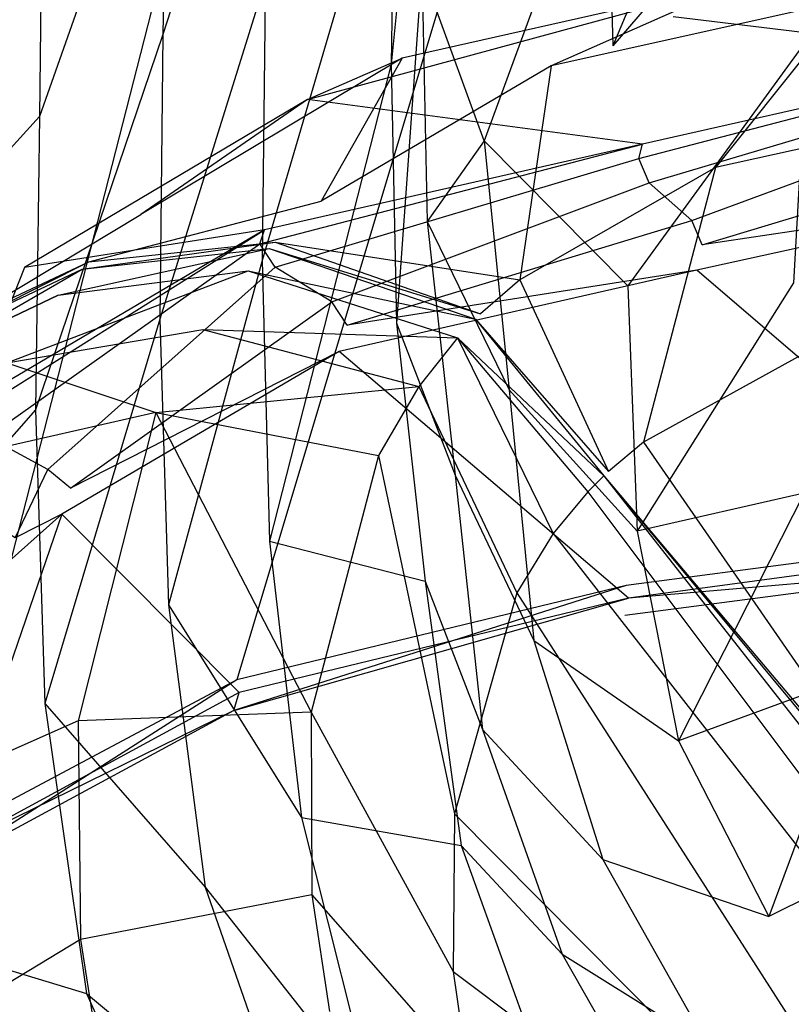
# Model space of a CAD drawing. Extents: x 0 to 0.3, y -0.31 to 0.
# Tile 9 of 27: x 0.058 to 0.102, y -0.122 to -0.066. Entities that reach past the tile are written whole.
import ezdxf

# ---------------------------------------------------------------- set-up
doc = ezdxf.new("R2010")
doc.units = 0
doc.layers.add('L0_URINAL_N_752700__0___REPLACE', color=7, linetype='CONTINUOUS')

msp = doc.modelspace()

# ---------------------------------------------------------------- linework, layer by layer
at = {"layer": 'L0_URINAL_N_752700__0___REPLACE', "color": 8}
for points, invisible_edges in [([(0.114638, -0.095423, 0.454738), (0.113626, -0.020048, 0.508128), (0.092478, -0.098303, 0.452833), (0.114638, -0.095423, 0.454738)], 14), ([(0.113626, -0.020048, 0.508128), (0.095143, -0.020921, 0.506523), (0.092478, -0.098303, 0.452833), (0.113626, -0.020048, 0.508128)], 14), ([(0.095143, -0.020921, 0.506523), (0.070319, -0.103689, 0.450929), (0.092478, -0.098303, 0.452833), (0.095143, -0.020921, 0.506523)], 14), ([(0.095143, -0.020921, 0.506523), (0.076659, -0.021795, 0.504918), (0.070319, -0.103689, 0.450929), (0.095143, -0.020921, 0.506523)], 14), ([(0.076659, -0.021795, 0.504918), (0.048686, -0.023449, 0.500311), (0.053385, -0.112708, 0.445418), (0.076659, -0.021795, 0.504918)], 14), ([(0.076659, -0.021795, 0.504918), (0.053385, -0.112708, 0.445418), (0.070319, -0.103689, 0.450929), (0.076659, -0.021795, 0.504918)], 14), ([(0.102454, -0.041963, 0.006161), (0.091719, -0.067591, 0.011577), (0.091395, -0.053923, 0.011574), (0.102454, -0.041963, 0.006161)], 14), ([(0.102807, -0.054693, 0.00628), (0.091719, -0.067591, 0.011577), (0.102454, -0.041963, 0.006161), (0.102807, -0.054693, 0.00628)], 14), ([(0.072175, -0.04828, 0.139356), (0.066105, -0.066941, 0.164104), (0.066342, -0.050952, 0.161216), (0.072175, -0.04828, 0.139356)], 14), ([(0.072175, -0.04828, 0.139356), (0.071939, -0.063894, 0.141968), (0.066105, -0.066941, 0.164104), (0.072175, -0.04828, 0.139356)], 14), ([(0.081019, -0.049227, 0.028888), (0.079095, -0.068625, 0.051092), (0.0793, -0.054094, 0.04994), (0.081019, -0.049227, 0.028888)], 14), ([(0.081019, -0.049227, 0.028888), (0.080842, -0.063237, 0.029286), (0.079095, -0.068625, 0.051092), (0.081019, -0.049227, 0.028888)], 14), ([(0.066342, -0.050952, 0.161216), (0.059077, -0.071618, 0.176497), (0.059282, -0.055003, 0.173908), (0.066342, -0.050952, 0.161216)], 14), ([(0.066342, -0.050952, 0.161216), (0.066105, -0.066941, 0.164104), (0.059077, -0.071618, 0.176497), (0.066342, -0.050952, 0.161216)], 14), ([(0.0793, -0.054094, 0.04994), (0.071761, -0.079818, 0.144178), (0.071939, -0.063894, 0.141968), (0.0793, -0.054094, 0.04994)], 14), ([(0.0793, -0.054094, 0.04994), (0.079095, -0.068625, 0.051092), (0.071761, -0.079818, 0.144178), (0.0793, -0.054094, 0.04994)], 14), ([(0.091395, -0.053923, 0.011574), (0.08439, -0.072999, 0.019143), (0.084, -0.058866, 0.018978), (0.091395, -0.053923, 0.011574)], 14), ([(0.091395, -0.053923, 0.011574), (0.091719, -0.067591, 0.011577), (0.08439, -0.072999, 0.019143), (0.091395, -0.053923, 0.011574)], 14), ([(0.102807, -0.054693, 0.00628), (0.102778, -0.067233, 0.006186), (0.091719, -0.067591, 0.011577), (0.102807, -0.054693, 0.00628)], 14), ([(0.059282, -0.055003, 0.173908), (0.036129, -0.076824, 0.219404), (0.036092, -0.056679, 0.219561), (0.059282, -0.055003, 0.173908)], 14), ([(0.059282, -0.055003, 0.173908), (0.059077, -0.071618, 0.176497), (0.036129, -0.076824, 0.219404), (0.059282, -0.055003, 0.173908)], 14), ([(0.08439, -0.072999, 0.019143), (0.080842, -0.063237, 0.029286), (0.084, -0.058866, 0.018978), (0.08439, -0.072999, 0.019143)], 14), ([(0.114905, -0.06834, 0.399264), (0.095164, -0.065933, 0.372011), (0.115984, -0.061227, 0.375951), (0.114905, -0.06834, 0.399264)], 14), ([(0.080842, -0.063237, 0.029286), (0.079406, -0.083385, 0.052161), (0.079095, -0.068625, 0.051092), (0.080842, -0.063237, 0.029286)], 14), ([(0.080842, -0.063237, 0.029286), (0.081157, -0.077596, 0.029668), (0.079406, -0.083385, 0.052161), (0.080842, -0.063237, 0.029286)], 14), ([(0.080842, -0.063237, 0.029286), (0.08439, -0.072999, 0.019143), (0.081157, -0.077596, 0.029668), (0.080842, -0.063237, 0.029286)], 13), ([(0.071939, -0.063894, 0.141968), (0.065928, -0.083144, 0.166954), (0.066105, -0.066941, 0.164104), (0.071939, -0.063894, 0.141968)], 14), ([(0.071939, -0.063894, 0.141968), (0.071761, -0.079818, 0.144178), (0.065928, -0.083144, 0.166954), (0.071939, -0.063894, 0.141968)], 14), ([(0.09906, -0.063927, 0.350941), (0.074344, -0.070639, 0.368071), (0.079734, -0.068299, 0.347212), (0.09906, -0.063927, 0.350941)], 13), ([(0.074344, -0.070639, 0.368071), (0.09906, -0.063927, 0.350941), (0.095164, -0.065933, 0.372011), (0.074344, -0.070639, 0.368071)], 14), ([(0.09906, -0.063927, 0.350941), (0.079734, -0.068299, 0.347212), (0.088214, -0.068726, 0.313336), (0.09906, -0.063927, 0.350941)], 14), ([(0.09906, -0.063927, 0.350941), (0.088214, -0.068726, 0.313336), (0.10521, -0.064941, 0.316455), (0.09906, -0.063927, 0.350941)], 14), ([(0.10521, -0.064941, 0.316455), (0.088214, -0.068726, 0.313336), (0.097561, -0.074509, 0.278777), (0.10521, -0.064941, 0.316455)], 14), ([(0.10521, -0.064941, 0.316455), (0.097561, -0.074509, 0.278777), (0.111988, -0.071363, 0.281243), (0.10521, -0.064941, 0.316455)], 14), ([(0.093402, -0.073197, 0.39526), (0.074344, -0.070639, 0.368071), (0.095164, -0.065933, 0.372011), (0.093402, -0.073197, 0.39526)], 14), ([(0.114905, -0.06834, 0.399264), (0.093402, -0.073197, 0.39526), (0.095164, -0.065933, 0.372011), (0.114905, -0.06834, 0.399264)], 14), ([(0.066105, -0.066941, 0.164104), (0.058847, -0.088314, 0.179197), (0.059077, -0.071618, 0.176497), (0.066105, -0.066941, 0.164104)], 14), ([(0.066105, -0.066941, 0.164104), (0.065928, -0.083144, 0.166954), (0.058847, -0.088314, 0.179197), (0.066105, -0.066941, 0.164104)], 14), ([(0.102778, -0.067233, 0.006186), (0.092568, -0.081248, 0.011726), (0.091719, -0.067591, 0.011577), (0.102778, -0.067233, 0.006186)], 14), ([(0.102778, -0.067233, 0.006186), (0.102009, -0.081085, 0.006119), (0.092568, -0.081248, 0.011726), (0.102778, -0.067233, 0.006186)], 14), ([(0.092568, -0.081248, 0.011726), (0.08439, -0.072999, 0.019143), (0.091719, -0.067591, 0.011577), (0.092568, -0.081248, 0.011726)], 14), ([(0.079734, -0.068299, 0.347212), (0.064855, -0.07719, 0.339405), (0.075111, -0.076425, 0.306819), (0.079734, -0.068299, 0.347212)], 14), ([(0.074344, -0.070639, 0.368071), (0.064855, -0.07719, 0.339405), (0.079734, -0.068299, 0.347212), (0.074344, -0.070639, 0.368071)], 14), ([(0.079734, -0.068299, 0.347212), (0.075111, -0.076425, 0.306819), (0.088214, -0.068726, 0.313336), (0.079734, -0.068299, 0.347212)], 14), ([(0.114905, -0.06834, 0.399264), (0.093208, -0.073996, 0.397816), (0.093402, -0.073197, 0.39526), (0.114905, -0.06834, 0.399264)], 13), ([(0.093208, -0.073996, 0.397816), (0.114905, -0.06834, 0.399264), (0.114786, -0.069122, 0.401827), (0.093208, -0.073996, 0.397816)], 14), ([(0.079095, -0.068625, 0.051092), (0.072167, -0.095786, 0.146436), (0.071761, -0.079818, 0.144178), (0.079095, -0.068625, 0.051092)], 14), ([(0.079095, -0.068625, 0.051092), (0.079406, -0.083385, 0.052161), (0.072167, -0.095786, 0.146436), (0.079095, -0.068625, 0.051092)], 14), ([(0.088214, -0.068726, 0.313336), (0.075111, -0.076425, 0.306819), (0.086419, -0.080906, 0.273643), (0.088214, -0.068726, 0.313336)], 14), ([(0.088214, -0.068726, 0.313336), (0.086419, -0.080906, 0.273643), (0.097561, -0.074509, 0.278777), (0.088214, -0.068726, 0.313336)], 14), ([(0.114786, -0.069122, 0.401827), (0.093797, -0.075385, 0.396673), (0.093208, -0.073996, 0.397816), (0.114786, -0.069122, 0.401827)], 13), ([(0.093797, -0.075385, 0.396673), (0.114786, -0.069122, 0.401827), (0.115103, -0.070572, 0.400633), (0.093797, -0.075385, 0.396673)], 14), ([(0.115103, -0.070572, 0.400633), (0.096212, -0.077536, 0.394902), (0.093797, -0.075385, 0.396673), (0.115103, -0.070572, 0.400633)], 13), ([(0.096212, -0.077536, 0.394902), (0.115103, -0.070572, 0.400633), (0.116697, -0.072909, 0.39871), (0.096212, -0.077536, 0.394902)], 14), ([(0.071899, -0.078055, 0.391256), (0.05822, -0.08021, 0.359946), (0.074344, -0.070639, 0.368071), (0.071899, -0.078055, 0.391256)], 14), ([(0.074344, -0.070639, 0.368071), (0.05822, -0.08021, 0.359946), (0.064855, -0.07719, 0.339405), (0.074344, -0.070639, 0.368071)], 14), ([(0.093402, -0.073197, 0.39526), (0.071899, -0.078055, 0.391256), (0.074344, -0.070639, 0.368071), (0.093402, -0.073197, 0.39526)], 14), ([(0.059077, -0.071618, 0.176497), (0.036193, -0.096687, 0.218826), (0.036129, -0.076824, 0.219404), (0.059077, -0.071618, 0.176497)], 14), ([(0.059077, -0.071618, 0.176497), (0.058847, -0.088314, 0.179197), (0.036193, -0.096687, 0.218826), (0.059077, -0.071618, 0.176497)], 14), ([(0.111988, -0.071363, 0.281243), (0.097561, -0.074509, 0.278777), (0.103397, -0.084666, 0.221337), (0.111988, -0.071363, 0.281243)], 14), ([(0.093402, -0.073197, 0.39526), (0.07163, -0.07887, 0.393805), (0.071899, -0.078055, 0.391256), (0.093402, -0.073197, 0.39526)], 13), ([(0.07163, -0.07887, 0.393805), (0.093402, -0.073197, 0.39526), (0.093208, -0.073996, 0.397816), (0.07163, -0.07887, 0.393805)], 14), ([(0.08439, -0.072999, 0.019143), (0.085826, -0.08717, 0.019507), (0.081157, -0.077596, 0.029668), (0.08439, -0.072999, 0.019143)], 14), ([(0.08439, -0.072999, 0.019143), (0.092568, -0.081248, 0.011726), (0.085826, -0.08717, 0.019507), (0.08439, -0.072999, 0.019143)], 14), ([(0.116697, -0.072909, 0.39871), (0.0968, -0.078925, 0.39376), (0.096212, -0.077536, 0.394902), (0.116697, -0.072909, 0.39871)], 13), ([(0.0968, -0.078925, 0.39376), (0.116697, -0.072909, 0.39871), (0.117014, -0.074359, 0.397517), (0.0968, -0.078925, 0.39376)], 14), ([(0.093208, -0.073996, 0.397816), (0.072491, -0.080197, 0.392713), (0.07163, -0.07887, 0.393805), (0.093208, -0.073996, 0.397816)], 13), ([(0.072491, -0.080197, 0.392713), (0.093208, -0.073996, 0.397816), (0.093797, -0.075385, 0.396673), (0.072491, -0.080197, 0.392713)], 14), ([(0.097561, -0.074509, 0.278777), (0.086419, -0.080906, 0.273643), (0.093464, -0.090147, 0.217362), (0.097561, -0.074509, 0.278777)], 14), ([(0.097561, -0.074509, 0.278777), (0.093464, -0.090147, 0.217362), (0.103397, -0.084666, 0.221337), (0.097561, -0.074509, 0.278777)], 14), ([(0.116854, -0.07591, 0.401344), (0.0968, -0.078925, 0.39376), (0.117014, -0.074359, 0.397517), (0.116854, -0.07591, 0.401344)], 14), ([(0.093797, -0.075385, 0.396673), (0.075727, -0.082164, 0.391095), (0.072491, -0.080197, 0.392713), (0.093797, -0.075385, 0.396673)], 13), ([(0.075727, -0.082164, 0.391095), (0.093797, -0.075385, 0.396673), (0.096212, -0.077536, 0.394902), (0.075727, -0.082164, 0.391095)], 14), ([(0.114775, -0.096054, 0.451049), (0.096501, -0.080363, 0.397715), (0.116854, -0.07591, 0.401344), (0.114775, -0.096054, 0.451049)], 14), ([(0.116854, -0.07591, 0.401344), (0.096501, -0.080363, 0.397715), (0.0968, -0.078925, 0.39376), (0.116854, -0.07591, 0.401344)], 14), ([(0.075111, -0.076425, 0.306819), (0.061896, -0.079892, 0.337006), (0.072502, -0.078764, 0.304819), (0.075111, -0.076425, 0.306819)], 13), ([(0.061896, -0.079892, 0.337006), (0.075111, -0.076425, 0.306819), (0.064855, -0.07719, 0.339405), (0.061896, -0.079892, 0.337006)], 14), ([(0.072502, -0.078764, 0.304819), (0.086419, -0.080906, 0.273643), (0.075111, -0.076425, 0.306819), (0.072502, -0.078764, 0.304819)], 14), ([(0.064855, -0.07719, 0.339405), (0.054993, -0.08312, 0.357462), (0.061896, -0.079892, 0.337006), (0.064855, -0.07719, 0.339405)], 13), ([(0.054993, -0.08312, 0.357462), (0.064855, -0.07719, 0.339405), (0.05822, -0.08021, 0.359946), (0.054993, -0.08312, 0.357462)], 14), ([(0.096212, -0.077536, 0.394902), (0.076587, -0.083491, 0.390002), (0.075727, -0.082164, 0.391095), (0.096212, -0.077536, 0.394902)], 13), ([(0.076587, -0.083491, 0.390002), (0.096212, -0.077536, 0.394902), (0.0968, -0.078925, 0.39376), (0.076587, -0.083491, 0.390002)], 14), ([(0.081157, -0.077596, 0.029668), (0.082736, -0.092021, 0.030038), (0.079406, -0.083385, 0.052161), (0.081157, -0.077596, 0.029668)], 14), ([(0.081157, -0.077596, 0.029668), (0.085826, -0.08717, 0.019507), (0.082736, -0.092021, 0.030038), (0.081157, -0.077596, 0.029668)], 14), ([(0.071899, -0.078055, 0.391256), (0.054834, -0.08878, 0.38565), (0.055169, -0.087931, 0.383105), (0.071899, -0.078055, 0.391256)], 13), ([(0.054834, -0.08878, 0.38565), (0.071899, -0.078055, 0.391256), (0.07163, -0.07887, 0.393805), (0.054834, -0.08878, 0.38565)], 14), ([(0.071899, -0.078055, 0.391256), (0.055169, -0.087931, 0.383105), (0.05822, -0.08021, 0.359946), (0.071899, -0.078055, 0.391256)], 14), ([(0.07163, -0.07887, 0.393805), (0.056126, -0.089852, 0.384768), (0.054834, -0.08878, 0.38565), (0.07163, -0.07887, 0.393805)], 13), ([(0.056126, -0.089852, 0.384768), (0.07163, -0.07887, 0.393805), (0.072491, -0.080197, 0.392713), (0.056126, -0.089852, 0.384768)], 14), ([(0.072502, -0.078764, 0.304819), (0.061506, -0.080311, 0.336633), (0.072158, -0.079127, 0.304507), (0.072502, -0.078764, 0.304819)], 13), ([(0.061506, -0.080311, 0.336633), (0.072502, -0.078764, 0.304819), (0.061896, -0.079892, 0.337006), (0.061506, -0.080311, 0.336633)], 14), ([(0.072158, -0.079127, 0.304507), (0.084196, -0.08285, 0.272068), (0.072502, -0.078764, 0.304819), (0.072158, -0.079127, 0.304507)], 14), ([(0.086419, -0.080906, 0.273643), (0.072502, -0.078764, 0.304819), (0.084196, -0.08285, 0.272068), (0.086419, -0.080906, 0.273643)], 13), ([(0.096501, -0.080363, 0.397715), (0.076587, -0.083491, 0.390002), (0.0968, -0.078925, 0.39376), (0.096501, -0.080363, 0.397715)], 14), ([(0.072158, -0.079127, 0.304507), (0.060138, -0.081783, 0.335321), (0.070951, -0.080402, 0.303414), (0.072158, -0.079127, 0.304507)], 13), ([(0.060138, -0.081783, 0.335321), (0.072158, -0.079127, 0.304507), (0.061506, -0.080311, 0.336633), (0.060138, -0.081783, 0.335321)], 14), ([(0.070951, -0.080402, 0.303414), (0.083903, -0.083152, 0.271823), (0.072158, -0.079127, 0.304507), (0.070951, -0.080402, 0.303414)], 14), ([(0.084196, -0.08285, 0.272068), (0.072158, -0.079127, 0.304507), (0.083903, -0.083152, 0.271823), (0.084196, -0.08285, 0.272068)], 13), ([(0.061896, -0.079892, 0.337006), (0.054567, -0.083572, 0.357076), (0.061506, -0.080311, 0.336633), (0.061896, -0.079892, 0.337006)], 13), ([(0.054567, -0.083572, 0.357076), (0.061896, -0.079892, 0.337006), (0.054993, -0.08312, 0.357462), (0.054567, -0.083572, 0.357076)], 14), ([(0.071761, -0.079818, 0.144178), (0.066425, -0.09941, 0.169806), (0.065928, -0.083144, 0.166954), (0.071761, -0.079818, 0.144178)], 14), ([(0.071761, -0.079818, 0.144178), (0.072167, -0.095786, 0.146436), (0.066425, -0.09941, 0.169806), (0.071761, -0.079818, 0.144178)], 14), ([(0.061506, -0.080311, 0.336633), (0.053071, -0.085158, 0.355719), (0.060138, -0.081783, 0.335321), (0.061506, -0.080311, 0.336633)], 13), ([(0.053071, -0.085158, 0.355719), (0.061506, -0.080311, 0.336633), (0.054567, -0.083572, 0.357076), (0.053071, -0.085158, 0.355719)], 14), ([(0.05822, -0.08021, 0.359946), (0.055169, -0.087931, 0.383105), (0.054993, -0.08312, 0.357462), (0.05822, -0.08021, 0.359946)], 14), ([(0.072491, -0.080197, 0.392713), (0.05956, -0.091701, 0.383246), (0.056126, -0.089852, 0.384768), (0.072491, -0.080197, 0.392713)], 13), ([(0.070951, -0.080402, 0.303414), (0.057225, -0.085629, 0.331878), (0.068376, -0.083733, 0.300542), (0.070951, -0.080402, 0.303414)], 13), ([(0.057225, -0.085629, 0.331878), (0.070951, -0.080402, 0.303414), (0.060138, -0.081783, 0.335321), (0.057225, -0.085629, 0.331878)], 14), ([(0.05956, -0.091701, 0.383246), (0.072491, -0.080197, 0.392713), (0.075727, -0.082164, 0.391095), (0.05956, -0.091701, 0.383246)], 14), ([(0.068376, -0.083733, 0.300542), (0.082873, -0.084211, 0.270963), (0.070951, -0.080402, 0.303414), (0.068376, -0.083733, 0.300542)], 14), ([(0.083903, -0.083152, 0.271823), (0.070951, -0.080402, 0.303414), (0.082873, -0.084211, 0.270963), (0.083903, -0.083152, 0.271823)], 13), ([(0.09261, -0.099037, 0.449081), (0.076148, -0.084987, 0.394086), (0.096501, -0.080363, 0.397715), (0.09261, -0.099037, 0.449081)], 14), ([(0.096501, -0.080363, 0.397715), (0.076148, -0.084987, 0.394086), (0.076587, -0.083491, 0.390002), (0.096501, -0.080363, 0.397715)], 14), ([(0.114775, -0.096054, 0.451049), (0.09261, -0.099037, 0.449081), (0.096501, -0.080363, 0.397715), (0.114775, -0.096054, 0.451049)], 14), ([(0.086419, -0.080906, 0.273643), (0.084196, -0.08285, 0.272068), (0.091476, -0.091815, 0.216145), (0.086419, -0.080906, 0.273643)], 14), ([(0.092568, -0.081248, 0.011726), (0.093102, -0.095221, 0.011778), (0.085826, -0.08717, 0.019507), (0.092568, -0.081248, 0.011726)], 14), ([(0.086419, -0.080906, 0.273643), (0.091476, -0.091815, 0.216145), (0.093464, -0.090147, 0.217362), (0.086419, -0.080906, 0.273643)], 14), ([(0.102009, -0.081085, 0.006119), (0.093102, -0.095221, 0.011778), (0.092568, -0.081248, 0.011726), (0.102009, -0.081085, 0.006119)], 14), ([(0.102605, -0.093046, 0.006135), (0.093102, -0.095221, 0.011778), (0.102009, -0.081085, 0.006119), (0.102605, -0.093046, 0.006135)], 14), ([(0.060138, -0.081783, 0.335321), (0.053071, -0.085158, 0.355719), (0.057225, -0.085629, 0.331878), (0.060138, -0.081783, 0.335321)], 14), ([(0.075727, -0.082164, 0.391095), (0.060853, -0.092774, 0.382364), (0.05956, -0.091701, 0.383246), (0.075727, -0.082164, 0.391095)], 13), ([(0.060853, -0.092774, 0.382364), (0.075727, -0.082164, 0.391095), (0.076587, -0.083491, 0.390002), (0.060853, -0.092774, 0.382364)], 14), ([(0.083903, -0.083152, 0.271823), (0.091476, -0.091815, 0.216145), (0.084196, -0.08285, 0.272068), (0.083903, -0.083152, 0.271823)], 14), ([(0.065928, -0.083144, 0.166954), (0.059389, -0.105028, 0.181792), (0.058847, -0.088314, 0.179197), (0.065928, -0.083144, 0.166954)], 14), ([(0.065928, -0.083144, 0.166954), (0.066425, -0.09941, 0.169806), (0.059389, -0.105028, 0.181792), (0.065928, -0.083144, 0.166954)], 14), ([(0.076148, -0.084987, 0.394086), (0.060853, -0.092774, 0.382364), (0.076587, -0.083491, 0.390002), (0.076148, -0.084987, 0.394086)], 14), ([(0.079406, -0.083385, 0.052161), (0.081028, -0.098061, 0.052982), (0.072167, -0.095786, 0.146436), (0.079406, -0.083385, 0.052161)], 14), ([(0.079406, -0.083385, 0.052161), (0.082736, -0.092021, 0.030038), (0.081028, -0.098061, 0.052982), (0.079406, -0.083385, 0.052161)], 14), ([(0.082873, -0.084211, 0.270963), (0.091213, -0.092073, 0.215956), (0.083903, -0.083152, 0.271823), (0.082873, -0.084211, 0.270963)], 14), ([(0.091476, -0.091815, 0.216145), (0.083903, -0.083152, 0.271823), (0.091213, -0.092073, 0.215956), (0.091476, -0.091815, 0.216145)], 13), ([(0.057225, -0.085629, 0.331878), (0.065701, -0.088455, 0.29645), (0.068376, -0.083733, 0.300542), (0.057225, -0.085629, 0.331878)], 14), ([(0.065701, -0.088455, 0.29645), (0.080674, -0.086981, 0.268704), (0.068376, -0.083733, 0.300542), (0.065701, -0.088455, 0.29645)], 14), ([(0.082873, -0.084211, 0.270963), (0.068376, -0.083733, 0.300542), (0.080674, -0.086981, 0.268704), (0.082873, -0.084211, 0.270963)], 13), ([(0.082873, -0.084211, 0.270963), (0.080674, -0.086981, 0.268704), (0.088316, -0.095358, 0.213549), (0.082873, -0.084211, 0.270963)], 14), ([(0.091213, -0.092073, 0.215956), (0.082873, -0.084211, 0.270963), (0.090291, -0.092982, 0.215292), (0.091213, -0.092073, 0.215956)], 13), ([(0.082873, -0.084211, 0.270963), (0.088316, -0.095358, 0.213549), (0.090291, -0.092982, 0.215292), (0.082873, -0.084211, 0.270963)], 14), ([(0.070445, -0.10441, 0.447113), (0.060345, -0.094254, 0.386598), (0.076148, -0.084987, 0.394086), (0.070445, -0.10441, 0.447113)], 14), ([(0.076148, -0.084987, 0.394086), (0.060345, -0.094254, 0.386598), (0.060853, -0.092774, 0.382364), (0.076148, -0.084987, 0.394086)], 14), ([(0.09261, -0.099037, 0.449081), (0.070445, -0.10441, 0.447113), (0.076148, -0.084987, 0.394086), (0.09261, -0.099037, 0.449081)], 14), ([(0.103397, -0.084666, 0.221337), (0.093464, -0.090147, 0.217362), (0.112238, -0.11434, 0.158636), (0.103397, -0.084666, 0.221337)], 14), ([(0.065701, -0.088455, 0.29645), (0.057225, -0.085629, 0.331878), (0.054204, -0.09108, 0.326969), (0.065701, -0.088455, 0.29645)], 13), ([(0.080674, -0.086981, 0.268704), (0.065701, -0.088455, 0.29645), (0.078383, -0.090909, 0.265487), (0.080674, -0.086981, 0.268704)], 13), ([(0.080674, -0.086981, 0.268704), (0.078383, -0.090909, 0.265487), (0.086247, -0.09873, 0.211068), (0.080674, -0.086981, 0.268704)], 14), ([(0.080674, -0.086981, 0.268704), (0.086247, -0.09873, 0.211068), (0.088316, -0.095358, 0.213549), (0.080674, -0.086981, 0.268704)], 14), ([(0.085826, -0.08717, 0.019507), (0.087219, -0.101433, 0.019572), (0.082736, -0.092021, 0.030038), (0.085826, -0.08717, 0.019507)], 14), ([(0.085826, -0.08717, 0.019507), (0.093102, -0.095221, 0.011778), (0.087219, -0.101433, 0.019572), (0.085826, -0.08717, 0.019507)], 14), ([(0.058847, -0.088314, 0.179197), (0.036441, -0.113869, 0.217587), (0.036193, -0.096687, 0.218826), (0.058847, -0.088314, 0.179197)], 14), ([(0.058847, -0.088314, 0.179197), (0.059389, -0.105028, 0.181792), (0.036441, -0.113869, 0.217587), (0.058847, -0.088314, 0.179197)], 14), ([(0.065701, -0.088455, 0.29645), (0.054204, -0.09108, 0.326969), (0.061291, -0.106007, 0.281081), (0.065701, -0.088455, 0.29645)], 14), ([(0.065701, -0.088455, 0.29645), (0.061291, -0.106007, 0.281081), (0.074547, -0.105526, 0.253405), (0.065701, -0.088455, 0.29645)], 14), ([(0.065701, -0.088455, 0.29645), (0.074547, -0.105526, 0.253405), (0.078383, -0.090909, 0.265487), (0.065701, -0.088455, 0.29645)], 14), ([(0.056219, -0.094684, 0.380792), (0.056126, -0.089852, 0.384768), (0.05956, -0.091701, 0.383246), (0.056219, -0.094684, 0.380792)], 14), ([(0.093464, -0.090147, 0.217362), (0.091476, -0.091815, 0.216145), (0.110898, -0.115387, 0.158018), (0.093464, -0.090147, 0.217362)], 14), ([(0.093464, -0.090147, 0.217362), (0.110898, -0.115387, 0.158018), (0.112238, -0.11434, 0.158636), (0.093464, -0.090147, 0.217362)], 14), ([(0.054204, -0.09108, 0.326969), (0.049282, -0.111319, 0.308528), (0.061291, -0.106007, 0.281081), (0.054204, -0.09108, 0.326969)], 14), ([(0.078383, -0.090909, 0.265487), (0.074547, -0.105526, 0.253405), (0.082701, -0.111306, 0.201759), (0.078383, -0.090909, 0.265487)], 14), ([(0.078383, -0.090909, 0.265487), (0.082701, -0.111306, 0.201759), (0.086247, -0.09873, 0.211068), (0.078383, -0.090909, 0.265487)], 14), ([(0.05956, -0.091701, 0.383246), (0.057687, -0.0956, 0.380038), (0.056219, -0.094684, 0.380792), (0.05956, -0.091701, 0.383246)], 13), ([(0.057687, -0.0956, 0.380038), (0.05956, -0.091701, 0.383246), (0.060853, -0.092774, 0.382364), (0.057687, -0.0956, 0.380038)], 14), ([(0.091213, -0.092073, 0.215956), (0.110898, -0.115387, 0.158018), (0.091476, -0.091815, 0.216145), (0.091213, -0.092073, 0.215956)], 14), ([(0.082736, -0.092021, 0.030038), (0.084299, -0.106507, 0.030339), (0.081028, -0.098061, 0.052982), (0.082736, -0.092021, 0.030038)], 14), ([(0.082736, -0.092021, 0.030038), (0.087219, -0.101433, 0.019572), (0.084299, -0.106507, 0.030339), (0.082736, -0.092021, 0.030038)], 14), ([(0.091213, -0.092073, 0.215956), (0.090291, -0.092982, 0.215292), (0.110097, -0.116121, 0.157586), (0.091213, -0.092073, 0.215956)], 14), ([(0.110898, -0.115387, 0.158018), (0.091213, -0.092073, 0.215956), (0.11072, -0.11555, 0.157923), (0.110898, -0.115387, 0.158018)], 13), ([(0.091213, -0.092073, 0.215956), (0.110097, -0.116121, 0.157586), (0.11072, -0.11555, 0.157923), (0.091213, -0.092073, 0.215956)], 14), ([(0.060345, -0.094254, 0.386598), (0.057687, -0.0956, 0.380038), (0.060853, -0.092774, 0.382364), (0.060345, -0.094254, 0.386598)], 14), ([(0.090291, -0.092982, 0.215292), (0.088316, -0.095358, 0.213549), (0.108757, -0.117616, 0.156705), (0.090291, -0.092982, 0.215292)], 14), ([(0.090291, -0.092982, 0.215292), (0.108757, -0.117616, 0.156705), (0.110097, -0.116121, 0.157586), (0.090291, -0.092982, 0.215292)], 14), ([(0.102605, -0.093046, 0.006135), (0.095462, -0.10715, 0.011766), (0.093102, -0.095221, 0.011778), (0.102605, -0.093046, 0.006135)], 14), ([(0.105689, -0.103399, 0.00621), (0.095462, -0.10715, 0.011766), (0.102605, -0.093046, 0.006135), (0.105689, -0.103399, 0.00621)], 14), ([(0.060345, -0.094254, 0.386598), (0.053755, -0.113471, 0.441587), (0.057177, -0.097074, 0.384313), (0.060345, -0.094254, 0.386598)], 14), ([(0.070445, -0.10441, 0.447113), (0.053755, -0.113471, 0.441587), (0.060345, -0.094254, 0.386598), (0.070445, -0.10441, 0.447113)], 14), ([(0.057687, -0.0956, 0.380038), (0.060345, -0.094254, 0.386598), (0.057177, -0.097074, 0.384313), (0.057687, -0.0956, 0.380038)], 13), ([(0.093102, -0.095221, 0.011778), (0.095462, -0.10715, 0.011766), (0.087219, -0.101433, 0.019572), (0.093102, -0.095221, 0.011778)], 14), ([(0.072167, -0.095786, 0.146436), (0.074005, -0.111525, 0.148858), (0.066425, -0.09941, 0.169806), (0.072167, -0.095786, 0.146436)], 14), ([(0.072167, -0.095786, 0.146436), (0.081028, -0.098061, 0.052982), (0.074005, -0.111525, 0.148858), (0.072167, -0.095786, 0.146436)], 14), ([(0.088316, -0.095358, 0.213549), (0.086247, -0.09873, 0.211068), (0.107343, -0.119739, 0.155452), (0.088316, -0.095358, 0.213549)], 14), ([(0.088316, -0.095358, 0.213549), (0.107343, -0.119739, 0.155452), (0.108757, -0.117616, 0.156705), (0.088316, -0.095358, 0.213549)], 14), ([(0.114638, -0.095423, 0.454738), (0.092478, -0.098303, 0.452833), (0.092406, -0.100015, 0.451769), (0.114638, -0.095423, 0.454738)], 14), ([(0.114666, -0.097109, 0.45365), (0.114638, -0.095423, 0.454738), (0.092406, -0.100015, 0.451769), (0.114666, -0.097109, 0.45365)], 14), ([(0.114666, -0.097109, 0.45365), (0.09261, -0.099037, 0.449081), (0.114775, -0.096054, 0.451049), (0.114666, -0.097109, 0.45365)], 14), ([(0.114666, -0.097109, 0.45365), (0.092406, -0.100015, 0.451769), (0.09261, -0.099037, 0.449081), (0.114666, -0.097109, 0.45365)], 14), ([(0.081028, -0.098061, 0.052982), (0.083083, -0.113112, 0.053676), (0.074005, -0.111525, 0.148858), (0.081028, -0.098061, 0.052982)], 14), ([(0.081028, -0.098061, 0.052982), (0.084299, -0.106507, 0.030339), (0.083083, -0.113112, 0.053676), (0.081028, -0.098061, 0.052982)], 14), ([(0.092478, -0.098303, 0.452833), (0.070319, -0.103689, 0.450929), (0.070146, -0.105427, 0.449889), (0.092478, -0.098303, 0.452833)], 14), ([(0.092478, -0.098303, 0.452833), (0.070146, -0.105427, 0.449889), (0.092406, -0.100015, 0.451769), (0.092478, -0.098303, 0.452833)], 14), ([(0.09261, -0.099037, 0.449081), (0.070146, -0.105427, 0.449889), (0.070445, -0.10441, 0.447113), (0.09261, -0.099037, 0.449081)], 13), ([(0.070146, -0.105427, 0.449889), (0.09261, -0.099037, 0.449081), (0.092406, -0.100015, 0.451769), (0.070146, -0.105427, 0.449889)], 14), ([(0.086247, -0.09873, 0.211068), (0.082701, -0.111306, 0.201759), (0.10483, -0.127692, 0.15076), (0.086247, -0.09873, 0.211068)], 14), ([(0.086247, -0.09873, 0.211068), (0.10483, -0.127692, 0.15076), (0.107343, -0.119739, 0.155452), (0.086247, -0.09873, 0.211068)], 14), ([(0.066425, -0.09941, 0.169806), (0.068521, -0.115484, 0.172646), (0.059389, -0.105028, 0.181792), (0.066425, -0.09941, 0.169806)], 14), ([(0.066425, -0.09941, 0.169806), (0.074005, -0.111525, 0.148858), (0.068521, -0.115484, 0.172646), (0.066425, -0.09941, 0.169806)], 14), ([(0.087219, -0.101433, 0.019572), (0.091159, -0.113912, 0.01991), (0.084299, -0.106507, 0.030339), (0.087219, -0.101433, 0.019572)], 14), ([(0.087219, -0.101433, 0.019572), (0.095462, -0.10715, 0.011766), (0.091159, -0.113912, 0.01991), (0.087219, -0.101433, 0.019572)], 14), ([(0.070319, -0.103689, 0.450929), (0.053385, -0.112708, 0.445418), (0.05341, -0.114477, 0.444465), (0.070319, -0.103689, 0.450929)], 14), ([(0.070319, -0.103689, 0.450929), (0.05341, -0.114477, 0.444465), (0.070146, -0.105427, 0.449889), (0.070319, -0.103689, 0.450929)], 14), ([(0.105689, -0.103399, 0.00621), (0.100602, -0.117162, 0.012048), (0.095462, -0.10715, 0.011766), (0.105689, -0.103399, 0.00621)], 14), ([(0.1105, -0.112161, 0.006304), (0.100602, -0.117162, 0.012048), (0.105689, -0.103399, 0.00621), (0.1105, -0.112161, 0.006304)], 14), ([(0.070146, -0.105427, 0.449889), (0.053755, -0.113471, 0.441587), (0.070445, -0.10441, 0.447113), (0.070146, -0.105427, 0.449889)], 14), ([(0.059389, -0.105028, 0.181792), (0.061748, -0.121539, 0.184195), (0.036441, -0.113869, 0.217587), (0.059389, -0.105028, 0.181792)], 14), ([(0.059389, -0.105028, 0.181792), (0.068521, -0.115484, 0.172646), (0.061748, -0.121539, 0.184195), (0.059389, -0.105028, 0.181792)], 14), ([(0.070146, -0.105427, 0.449889), (0.05341, -0.114477, 0.444465), (0.053755, -0.113471, 0.441587), (0.070146, -0.105427, 0.449889)], 14), ([(0.074547, -0.105526, 0.253405), (0.061291, -0.106007, 0.281081), (0.074585, -0.115929, 0.244727), (0.074547, -0.105526, 0.253405)], 14), ([(0.074547, -0.105526, 0.253405), (0.074585, -0.115929, 0.244727), (0.082629, -0.12029, 0.195069), (0.074547, -0.105526, 0.253405)], 14), ([(0.074547, -0.105526, 0.253405), (0.082629, -0.12029, 0.195069), (0.082701, -0.111306, 0.201759), (0.074547, -0.105526, 0.253405)], 14), ([(0.061291, -0.106007, 0.281081), (0.049282, -0.111319, 0.308528), (0.06142, -0.118471, 0.270044), (0.061291, -0.106007, 0.281081)], 14), ([(0.061291, -0.106007, 0.281081), (0.06142, -0.118471, 0.270044), (0.074585, -0.115929, 0.244727), (0.061291, -0.106007, 0.281081)], 14), ([(0.084299, -0.106507, 0.030339), (0.088845, -0.119293, 0.030643), (0.083083, -0.113112, 0.053676), (0.084299, -0.106507, 0.030339)], 14), ([(0.084299, -0.106507, 0.030339), (0.091159, -0.113912, 0.01991), (0.088845, -0.119293, 0.030643), (0.084299, -0.106507, 0.030339)], 14), ([(0.095462, -0.10715, 0.011766), (0.100602, -0.117162, 0.012048), (0.091159, -0.113912, 0.01991), (0.095462, -0.10715, 0.011766)], 14), ([(0.049282, -0.111319, 0.308528), (0.0495, -0.12567, 0.295287), (0.06142, -0.118471, 0.270044), (0.049282, -0.111319, 0.308528)], 14), ([(0.074005, -0.111525, 0.148858), (0.07802, -0.127534, 0.151284), (0.068521, -0.115484, 0.172646), (0.074005, -0.111525, 0.148858)], 14), ([(0.074005, -0.111525, 0.148858), (0.083083, -0.113112, 0.053676), (0.07802, -0.127534, 0.151284), (0.074005, -0.111525, 0.148858)], 14), ([(0.082701, -0.111306, 0.201759), (0.082629, -0.12029, 0.195069), (0.104669, -0.133409, 0.147385), (0.082701, -0.111306, 0.201759)], 14), ([(0.082701, -0.111306, 0.201759), (0.104669, -0.133409, 0.147385), (0.10483, -0.127692, 0.15076), (0.082701, -0.111306, 0.201759)], 14), ([(0.1105, -0.112161, 0.006304), (0.10694, -0.125169, 0.012325), (0.100602, -0.117162, 0.012048), (0.1105, -0.112161, 0.006304)], 14), ([(0.083083, -0.113112, 0.053676), (0.087775, -0.126079, 0.05438), (0.07802, -0.127534, 0.151284), (0.083083, -0.113112, 0.053676)], 14), ([(0.083083, -0.113112, 0.053676), (0.088845, -0.119293, 0.030643), (0.087775, -0.126079, 0.05438), (0.083083, -0.113112, 0.053676)], 14), ([(0.036441, -0.113869, 0.217587), (0.061748, -0.121539, 0.184195), (0.03897, -0.1322, 0.21608), (0.036441, -0.113869, 0.217587)], 14), ([(0.091159, -0.113912, 0.01991), (0.097112, -0.12446, 0.020117), (0.088845, -0.119293, 0.030643), (0.091159, -0.113912, 0.01991)], 14), ([(0.091159, -0.113912, 0.01991), (0.100602, -0.117162, 0.012048), (0.097112, -0.12446, 0.020117), (0.091159, -0.113912, 0.01991)], 14), ([(0.074585, -0.115929, 0.244727), (0.06142, -0.118471, 0.270044), (0.075594, -0.122561, 0.239161), (0.074585, -0.115929, 0.244727)], 14), ([(0.068521, -0.115484, 0.172646), (0.07418, -0.131785, 0.175402), (0.061748, -0.121539, 0.184195), (0.068521, -0.115484, 0.172646)], 14), ([(0.068521, -0.115484, 0.172646), (0.07802, -0.127534, 0.151284), (0.07418, -0.131785, 0.175402), (0.068521, -0.115484, 0.172646)], 14), ([(0.074585, -0.115929, 0.244727), (0.075594, -0.122561, 0.239161), (0.083458, -0.126035, 0.190776), (0.074585, -0.115929, 0.244727)], 14), ([(0.074585, -0.115929, 0.244727), (0.083458, -0.126035, 0.190776), (0.082629, -0.12029, 0.195069), (0.074585, -0.115929, 0.244727)], 14), ([(0.10694, -0.125169, 0.012325), (0.097112, -0.12446, 0.020117), (0.100602, -0.117162, 0.012048), (0.10694, -0.125169, 0.012325)], 14), ([(0.06142, -0.118471, 0.270044), (0.0495, -0.12567, 0.295287), (0.062663, -0.126404, 0.262967), (0.06142, -0.118471, 0.270044)], 14), ([(0.06142, -0.118471, 0.270044), (0.062663, -0.126404, 0.262967), (0.075594, -0.122561, 0.239161), (0.06142, -0.118471, 0.270044)], 14), ([(0.088845, -0.119293, 0.030643), (0.095068, -0.13024, 0.030918), (0.087775, -0.126079, 0.05438), (0.088845, -0.119293, 0.030643)], 14), ([(0.088845, -0.119293, 0.030643), (0.097112, -0.12446, 0.020117), (0.095068, -0.13024, 0.030918), (0.088845, -0.119293, 0.030643)], 14), ([(0.082629, -0.12029, 0.195069), (0.083458, -0.126035, 0.190776), (0.10515, -0.137083, 0.145215), (0.082629, -0.12029, 0.195069)], 14), ([(0.082629, -0.12029, 0.195069), (0.10515, -0.137083, 0.145215), (0.104669, -0.133409, 0.147385), (0.082629, -0.12029, 0.195069)], 14), ([(0.061748, -0.121539, 0.184195), (0.06937, -0.138259, 0.186421), (0.03897, -0.1322, 0.21608), (0.061748, -0.121539, 0.184195)], 14), ([(0.061748, -0.121539, 0.184195), (0.07418, -0.131785, 0.175402), (0.06937, -0.138259, 0.186421), (0.061748, -0.121539, 0.184195)], 14)]:
    msp.add_3dface(points, dxfattribs=dict(at, invisible_edges=invisible_edges))

doc.saveas('drawing.dxf')
